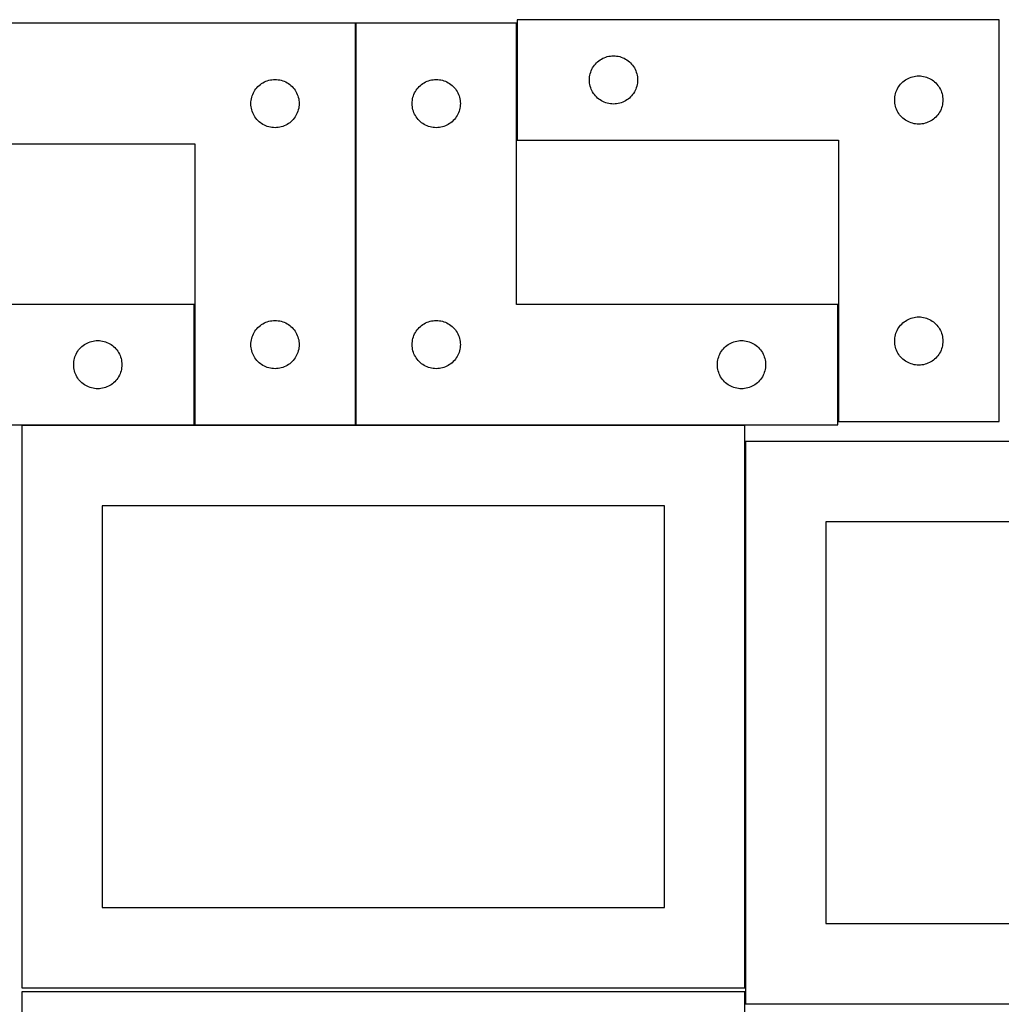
# Model space of a CAD drawing. Header units: millimetres. Extents: x 7 to 1243, y 7 to 2493.
# Tile 18 of 19: x 549 to 915, y 2116 to 2483. Entities that reach past the tile are written whole.
import ezdxf

# ---------------------------------------------------------------- set-up
doc = ezdxf.new("R2010")
doc.units = ezdxf.units.MM
doc.layers.add('COMMON', color=5, linetype='CONTINUOUS', true_color=0x0000ff)
doc.layers.add('CUT', color=7, linetype='CONTINUOUS', true_color=0x000000)

msp = doc.modelspace()

# ---------------------------------------------------------------- linework, layer by layer
at = {"layer": 'COMMON'}
for p, q in [((674.261509, 2331.930532), (674.261509, 2481.930532)), ((734.46151, 2438.251528), (734.46151, 2481.930532)), ((614.061508, 2331.930532), (614.061508, 2376.930532)), ((854.46151, 2333.251528), (854.46151, 2376.930532)), ((613.961507, 2331.830532), (549.562864, 2331.830532)), ((674.161508, 2331.830532), (614.161508, 2331.830532)), ((819.562864, 2331.830532), (674.361509, 2331.830532))]:
    msp.add_line(p, q, dxfattribs=at)
at = {"layer": 'CUT'}
for p, q in [((674.161508, 2481.930532), (494.161508, 2481.930532)), ((674.161508, 2331.930532), (674.161508, 2481.930532)), ((734.361509, 2481.930532), (674.361509, 2481.930532)), ((674.361509, 2481.930532), (674.361509, 2331.930532)), ((734.361509, 2376.930532), (734.361509, 2481.930532)), ((914.56151, 2483.251528), (734.56151, 2483.251528)), ((734.56151, 2483.251528), (734.56151, 2438.251528)), ((914.56151, 2333.251528), (914.56151, 2483.251528)), ((763.794951, 2466.685641), (764.197549, 2467.115489)), ((764.197549, 2467.115489), (764.627397, 2467.518087)), ((764.627397, 2467.518087), (765.082657, 2467.891708)), ((765.082657, 2467.891708), (765.561378, 2468.234755)), ((765.561378, 2468.234755), (766.06151, 2468.545757)), ((766.06151, 2468.545757), (766.580911, 2468.823383)), ((766.580911, 2468.823383), (767.117359, 2469.066444)), ((767.117359, 2469.066444), (767.668555, 2469.273899)), ((767.668555, 2469.273899), (768.232138, 2469.444861)), ((768.232138, 2469.444861), (768.805697, 2469.578596)), ((768.805697, 2469.578596), (769.386774, 2469.674532)), ((769.386774, 2469.674532), (769.972882, 2469.732259)), ((769.972882, 2469.732259), (770.56151, 2469.751528)), ((770.56151, 2469.751528), (771.150138, 2469.732259)), ((771.150138, 2469.732259), (771.736245, 2469.674532)), ((771.736245, 2469.674532), (772.317323, 2469.578596)), ((772.317323, 2469.578596), (772.890881, 2469.444861)), ((772.890881, 2469.444861), (773.454465, 2469.273899)), ((773.454465, 2469.273899), (774.005661, 2469.066444)), ((774.005661, 2469.066444), (774.542108, 2468.823383)), ((774.542108, 2468.823383), (775.06151, 2468.545757)), ((775.06151, 2468.545757), (775.561642, 2468.234755)), ((775.561642, 2468.234755), (776.040363, 2467.891708)), ((776.040363, 2467.891708), (776.495622, 2467.518087)), ((776.495622, 2467.518087), (776.925471, 2467.115489)), ((776.925471, 2467.115489), (777.328068, 2466.685641)), ((761.868177, 2463.0809), (762.039139, 2463.644483)), ((762.039139, 2463.644483), (762.246594, 2464.195679)), ((762.246594, 2464.195679), (762.489655, 2464.732127)), ((762.489655, 2464.732127), (762.767281, 2465.251528)), ((762.767281, 2465.251528), (763.078283, 2465.75166)), ((763.078283, 2465.75166), (763.42133, 2466.230381)), ((763.42133, 2466.230381), (763.794951, 2466.685641)), ((777.328068, 2466.685641), (777.70169, 2466.230381)), ((777.70169, 2466.230381), (778.044736, 2465.75166)), ((778.044736, 2465.75166), (778.355738, 2465.251528)), ((778.355738, 2465.251528), (778.633364, 2464.732127)), ((778.633364, 2464.732127), (778.876426, 2464.195679)), ((778.876426, 2464.195679), (779.083881, 2463.644483)), ((779.083881, 2463.644483), (779.254842, 2463.0809)), ((639.661508, 2459.724761), (640.180909, 2460.002387)), ((640.180909, 2460.002387), (640.717357, 2460.245448)), ((640.717357, 2460.245448), (641.268553, 2460.452904)), ((641.268553, 2460.452904), (641.832136, 2460.623865)), ((641.832136, 2460.623865), (642.405695, 2460.7576)), ((642.405695, 2460.7576), (642.986772, 2460.853536)), ((642.986772, 2460.853536), (643.57288, 2460.911263)), ((643.57288, 2460.911263), (644.161508, 2460.930532)), ((644.161508, 2460.930532), (644.750136, 2460.911263)), ((644.750136, 2460.911263), (645.336243, 2460.853536)), ((645.336243, 2460.853536), (645.917321, 2460.7576)), ((645.917321, 2460.7576), (646.490879, 2460.623865)), ((646.490879, 2460.623865), (647.054463, 2460.452904)), ((647.054463, 2460.452904), (647.605659, 2460.245448)), ((647.605659, 2460.245448), (648.142106, 2460.002387)), ((648.142106, 2460.002387), (648.661508, 2459.724761)), ((699.861509, 2459.724761), (700.38091, 2460.002387)), ((700.38091, 2460.002387), (700.917358, 2460.245448)), ((700.917358, 2460.245448), (701.468554, 2460.452904)), ((701.468554, 2460.452904), (702.032137, 2460.623865)), ((702.032137, 2460.623865), (702.605696, 2460.7576)), ((702.605696, 2460.7576), (703.186773, 2460.853536)), ((703.186773, 2460.853536), (703.772881, 2460.911263)), ((703.772881, 2460.911263), (704.361509, 2460.930532)), ((704.361509, 2460.930532), (704.950137, 2460.911263)), ((704.950137, 2460.911263), (705.536244, 2460.853536)), ((705.536244, 2460.853536), (706.117322, 2460.7576)), ((706.117322, 2460.7576), (706.69088, 2460.623865)), ((706.69088, 2460.623865), (707.254464, 2460.452904)), ((707.254464, 2460.452904), (707.80566, 2460.245448)), ((707.80566, 2460.245448), (708.342107, 2460.002387)), ((708.342107, 2460.002387), (708.861509, 2459.724761)), ((761.56151, 2460.751528), (761.580779, 2461.340156)), ((761.580779, 2460.1629), (761.56151, 2460.751528)), ((761.580779, 2461.340156), (761.638506, 2461.926264)), ((761.638506, 2459.576793), (761.580779, 2460.1629)), ((761.638506, 2461.926264), (761.734442, 2462.507341)), ((761.734442, 2462.507341), (761.868177, 2463.0809)), ((779.254842, 2463.0809), (779.388577, 2462.507341)), ((779.388577, 2462.507341), (779.484513, 2461.926264)), ((779.484513, 2461.926264), (779.54224, 2461.340156)), ((779.54224, 2460.1629), (779.484513, 2459.576793)), ((779.54224, 2461.340156), (779.56151, 2460.751528)), ((779.56151, 2460.751528), (779.54224, 2460.1629)), ((878.197549, 2459.615489), (878.627397, 2460.018087)), ((878.627397, 2460.018087), (879.082657, 2460.391708)), ((879.082657, 2460.391708), (879.561378, 2460.734755)), ((879.561378, 2460.734755), (880.06151, 2461.045757)), ((880.06151, 2461.045757), (880.580911, 2461.323383)), ((880.580911, 2461.323383), (881.117359, 2461.566444)), ((881.117359, 2461.566444), (881.668555, 2461.773899)), ((881.668555, 2461.773899), (882.232138, 2461.944861)), ((882.232138, 2461.944861), (882.805697, 2462.078596)), ((882.805697, 2462.078596), (883.386774, 2462.174532)), ((883.386774, 2462.174532), (883.972882, 2462.232259)), ((883.972882, 2462.232259), (884.56151, 2462.251528)), ((884.56151, 2462.251528), (885.150138, 2462.232259)), ((885.150138, 2462.232259), (885.736245, 2462.174532)), ((885.736245, 2462.174532), (886.317323, 2462.078596)), ((886.317323, 2462.078596), (886.890881, 2461.944861)), ((886.890881, 2461.944861), (887.454465, 2461.773899)), ((887.454465, 2461.773899), (888.005661, 2461.566444)), ((888.005661, 2461.566444), (888.542108, 2461.323383)), ((888.542108, 2461.323383), (889.06151, 2461.045757)), ((889.06151, 2461.045757), (889.561642, 2460.734755)), ((889.561642, 2460.734755), (890.040363, 2460.391708)), ((890.040363, 2460.391708), (890.495622, 2460.018087)), ((890.495622, 2460.018087), (890.925471, 2459.615489)), ((636.089653, 2455.911131), (636.367279, 2456.430532)), ((636.367279, 2456.430532), (636.678281, 2456.930664)), ((636.678281, 2456.930664), (637.021328, 2457.409385)), ((637.021328, 2457.409385), (637.394949, 2457.864645)), ((637.394949, 2457.864645), (637.797547, 2458.294493)), ((637.797547, 2458.294493), (638.227395, 2458.697091)), ((638.227395, 2458.697091), (638.682655, 2459.070712)), ((638.682655, 2459.070712), (639.161376, 2459.413759)), ((639.161376, 2459.413759), (639.661508, 2459.724761)), ((648.661508, 2459.724761), (649.16164, 2459.413759)), ((649.16164, 2459.413759), (649.640361, 2459.070712)), ((649.640361, 2459.070712), (650.09562, 2458.697091)), ((650.09562, 2458.697091), (650.525469, 2458.294493)), ((650.525469, 2458.294493), (650.928066, 2457.864645)), ((650.928066, 2457.864645), (651.301688, 2457.409385)), ((651.301688, 2457.409385), (651.644734, 2456.930664)), ((651.644734, 2456.930664), (651.955736, 2456.430532)), ((651.955736, 2456.430532), (652.233362, 2455.911131)), ((696.289654, 2455.911131), (696.56728, 2456.430532)), ((696.56728, 2456.430532), (696.878282, 2456.930664)), ((696.878282, 2456.930664), (697.221329, 2457.409385)), ((697.221329, 2457.409385), (697.59495, 2457.864645)), ((697.59495, 2457.864645), (697.997548, 2458.294493)), ((697.997548, 2458.294493), (698.427396, 2458.697091)), ((698.427396, 2458.697091), (698.882656, 2459.070712)), ((698.882656, 2459.070712), (699.361377, 2459.413759)), ((699.361377, 2459.413759), (699.861509, 2459.724761)), ((708.861509, 2459.724761), (709.361641, 2459.413759)), ((709.361641, 2459.413759), (709.840362, 2459.070712)), ((709.840362, 2459.070712), (710.295621, 2458.697091)), ((710.295621, 2458.697091), (710.72547, 2458.294493)), ((710.72547, 2458.294493), (711.128067, 2457.864645)), ((711.128067, 2457.864645), (711.501689, 2457.409385)), ((711.501689, 2457.409385), (711.844735, 2456.930664)), ((711.844735, 2456.930664), (712.155737, 2456.430532)), ((712.155737, 2456.430532), (712.433363, 2455.911131)), ((761.734442, 2458.995715), (761.638506, 2459.576793)), ((761.868177, 2458.422157), (761.734442, 2458.995715)), ((762.039139, 2457.858573), (761.868177, 2458.422157)), ((762.246594, 2457.307377), (762.039139, 2457.858573)), ((762.489655, 2456.77093), (762.246594, 2457.307377)), ((762.767281, 2456.251528), (762.489655, 2456.77093)), ((763.078283, 2455.751396), (762.767281, 2456.251528)), ((778.355738, 2456.251528), (778.044736, 2455.751396)), ((778.633364, 2456.77093), (778.355738, 2456.251528)), ((778.876426, 2457.307377), (778.633364, 2456.77093)), ((779.083881, 2457.858573), (778.876426, 2457.307377)), ((779.254842, 2458.422157), (779.083881, 2457.858573)), ((779.388577, 2458.995715), (779.254842, 2458.422157)), ((779.484513, 2459.576793), (779.388577, 2458.995715)), ((875.868177, 2455.5809), (876.039139, 2456.144483)), ((876.039139, 2456.144483), (876.246594, 2456.695679)), ((876.246594, 2456.695679), (876.489655, 2457.232127)), ((876.489655, 2457.232127), (876.767281, 2457.751528)), ((876.767281, 2457.751528), (877.078283, 2458.25166)), ((877.078283, 2458.25166), (877.42133, 2458.730381)), ((877.42133, 2458.730381), (877.794951, 2459.185641)), ((877.794951, 2459.185641), (878.197549, 2459.615489)), ((890.925471, 2459.615489), (891.328068, 2459.185641)), ((891.328068, 2459.185641), (891.70169, 2458.730381)), ((891.70169, 2458.730381), (892.044736, 2458.25166)), ((892.044736, 2458.25166), (892.355738, 2457.751528)), ((892.355738, 2457.751528), (892.633364, 2457.232127)), ((892.633364, 2457.232127), (892.876426, 2456.695679)), ((892.876426, 2456.695679), (893.083881, 2456.144483)), ((893.083881, 2456.144483), (893.254842, 2455.5809)), ((635.161508, 2451.930532), (635.180777, 2452.519161)), ((635.180777, 2452.519161), (635.238504, 2453.105268)), ((635.238504, 2453.105268), (635.33444, 2453.686345)), ((635.33444, 2453.686345), (635.468175, 2454.259904)), ((635.468175, 2454.259904), (635.639137, 2454.823488)), ((635.639137, 2454.823488), (635.846592, 2455.374683)), ((635.846592, 2455.374683), (636.089653, 2455.911131)), ((652.233362, 2455.911131), (652.476424, 2455.374683)), ((652.476424, 2455.374683), (652.683879, 2454.823488)), ((652.683879, 2454.823488), (652.85484, 2454.259904)), ((652.85484, 2454.259904), (652.988575, 2453.686345)), ((652.988575, 2453.686345), (653.084511, 2453.105268)), ((653.084511, 2453.105268), (653.142238, 2452.519161)), ((653.142238, 2452.519161), (653.161508, 2451.930532)), ((695.361509, 2451.930532), (695.380778, 2452.519161)), ((695.380778, 2452.519161), (695.438505, 2453.105268)), ((695.438505, 2453.105268), (695.534441, 2453.686345)), ((695.534441, 2453.686345), (695.668176, 2454.259904)), ((695.668176, 2454.259904), (695.839138, 2454.823488)), ((695.839138, 2454.823488), (696.046593, 2455.374683)), ((696.046593, 2455.374683), (696.289654, 2455.911131)), ((712.433363, 2455.911131), (712.676425, 2455.374683)), ((712.676425, 2455.374683), (712.88388, 2454.823488)), ((712.88388, 2454.823488), (713.054841, 2454.259904)), ((713.054841, 2454.259904), (713.188576, 2453.686345)), ((713.188576, 2453.686345), (713.284512, 2453.105268)), ((713.284512, 2453.105268), (713.342239, 2452.519161)), ((713.342239, 2452.519161), (713.361509, 2451.930532)), ((763.42133, 2455.272675), (763.078283, 2455.751396)), ((763.794951, 2454.817416), (763.42133, 2455.272675)), ((764.197549, 2454.387567), (763.794951, 2454.817416)), ((764.627397, 2453.98497), (764.197549, 2454.387567)), ((765.082657, 2453.611348), (764.627397, 2453.98497)), ((765.561378, 2453.268302), (765.082657, 2453.611348)), ((766.06151, 2452.9573), (765.561378, 2453.268302)), ((766.580911, 2452.679674), (766.06151, 2452.9573)), ((767.117359, 2452.436613), (766.580911, 2452.679674)), ((767.668555, 2452.229157), (767.117359, 2452.436613)), ((774.005661, 2452.436613), (773.454465, 2452.229157)), ((774.542108, 2452.679674), (774.005661, 2452.436613)), ((775.06151, 2452.9573), (774.542108, 2452.679674)), ((775.561642, 2453.268302), (775.06151, 2452.9573)), ((776.040363, 2453.611348), (775.561642, 2453.268302)), ((776.495622, 2453.98497), (776.040363, 2453.611348)), ((776.925471, 2454.387567), (776.495622, 2453.98497)), ((777.328068, 2454.817416), (776.925471, 2454.387567)), ((777.70169, 2455.272675), (777.328068, 2454.817416)), ((778.044736, 2455.751396), (777.70169, 2455.272675)), ((875.56151, 2453.251528), (875.580779, 2453.840156)), ((875.580779, 2452.6629), (875.56151, 2453.251528)), ((875.580779, 2453.840156), (875.638506, 2454.426264)), ((875.638506, 2452.076793), (875.580779, 2452.6629)), ((875.638506, 2454.426264), (875.734442, 2455.007341)), ((875.734442, 2455.007341), (875.868177, 2455.5809)), ((893.254842, 2455.5809), (893.388577, 2455.007341)), ((893.388577, 2455.007341), (893.484513, 2454.426264)), ((893.484513, 2454.426264), (893.54224, 2453.840156)), ((893.54224, 2452.6629), (893.484513, 2452.076793)), ((893.54224, 2453.840156), (893.56151, 2453.251528)), ((893.56151, 2453.251528), (893.54224, 2452.6629)), ((635.180777, 2451.341904), (635.161508, 2451.930532)), ((635.238504, 2450.755797), (635.180777, 2451.341904)), ((635.33444, 2450.174719), (635.238504, 2450.755797)), ((635.468175, 2449.601161), (635.33444, 2450.174719)), ((635.639137, 2449.037577), (635.468175, 2449.601161)), ((635.846592, 2448.486381), (635.639137, 2449.037577)), ((652.683879, 2449.037577), (652.476424, 2448.486381)), ((652.85484, 2449.601161), (652.683879, 2449.037577)), ((652.988575, 2450.174719), (652.85484, 2449.601161)), ((653.084511, 2450.755797), (652.988575, 2450.174719)), ((653.142238, 2451.341904), (653.084511, 2450.755797)), ((653.161508, 2451.930532), (653.142238, 2451.341904)), ((695.380778, 2451.341904), (695.361509, 2451.930532)), ((695.438505, 2450.755797), (695.380778, 2451.341904)), ((695.534441, 2450.174719), (695.438505, 2450.755797)), ((695.668176, 2449.601161), (695.534441, 2450.174719)), ((695.839138, 2449.037577), (695.668176, 2449.601161)), ((696.046593, 2448.486381), (695.839138, 2449.037577)), ((712.88388, 2449.037577), (712.676425, 2448.486381)), ((713.054841, 2449.601161), (712.88388, 2449.037577)), ((713.188576, 2450.174719), (713.054841, 2449.601161)), ((713.284512, 2450.755797), (713.188576, 2450.174719)), ((713.342239, 2451.341904), (713.284512, 2450.755797)), ((713.361509, 2451.930532), (713.342239, 2451.341904)), ((768.232138, 2452.058196), (767.668555, 2452.229157)), ((768.805697, 2451.924461), (768.232138, 2452.058196)), ((769.386774, 2451.828525), (768.805697, 2451.924461)), ((769.972882, 2451.770798), (769.386774, 2451.828525)), ((770.56151, 2451.751528), (769.972882, 2451.770798)), ((771.150138, 2451.770798), (770.56151, 2451.751528)), ((771.736245, 2451.828525), (771.150138, 2451.770798)), ((772.317323, 2451.924461), (771.736245, 2451.828525)), ((772.890881, 2452.058196), (772.317323, 2451.924461)), ((773.454465, 2452.229157), (772.890881, 2452.058196)), ((875.734442, 2451.495715), (875.638506, 2452.076793)), ((875.868177, 2450.922157), (875.734442, 2451.495715)), ((876.039139, 2450.358573), (875.868177, 2450.922157)), ((876.246594, 2449.807377), (876.039139, 2450.358573)), ((876.489655, 2449.27093), (876.246594, 2449.807377)), ((876.767281, 2448.751528), (876.489655, 2449.27093)), ((877.078283, 2448.251396), (876.767281, 2448.751528)), ((892.355738, 2448.751528), (892.044736, 2448.251396)), ((892.633364, 2449.27093), (892.355738, 2448.751528)), ((892.876426, 2449.807377), (892.633364, 2449.27093)), ((893.083881, 2450.358573), (892.876426, 2449.807377)), ((893.254842, 2450.922157), (893.083881, 2450.358573)), ((893.388577, 2451.495715), (893.254842, 2450.922157)), ((893.484513, 2452.076793), (893.388577, 2451.495715)), ((636.089653, 2447.949934), (635.846592, 2448.486381)), ((636.367279, 2447.430532), (636.089653, 2447.949934)), ((636.678281, 2446.9304), (636.367279, 2447.430532)), ((637.021328, 2446.451679), (636.678281, 2446.9304)), ((637.394949, 2445.99642), (637.021328, 2446.451679)), ((637.797547, 2445.566571), (637.394949, 2445.99642)), ((638.227395, 2445.163974), (637.797547, 2445.566571)), ((638.682655, 2444.790352), (638.227395, 2445.163974)), ((650.09562, 2445.163974), (649.640361, 2444.790352)), ((650.525469, 2445.566571), (650.09562, 2445.163974)), ((650.928066, 2445.99642), (650.525469, 2445.566571)), ((651.301688, 2446.451679), (650.928066, 2445.99642)), ((651.644734, 2446.9304), (651.301688, 2446.451679)), ((651.955736, 2447.430532), (651.644734, 2446.9304)), ((652.233362, 2447.949934), (651.955736, 2447.430532)), ((652.476424, 2448.486381), (652.233362, 2447.949934)), ((696.289654, 2447.949934), (696.046593, 2448.486381)), ((696.56728, 2447.430532), (696.289654, 2447.949934)), ((696.878282, 2446.9304), (696.56728, 2447.430532)), ((697.221329, 2446.451679), (696.878282, 2446.9304)), ((697.59495, 2445.99642), (697.221329, 2446.451679)), ((697.997548, 2445.566571), (697.59495, 2445.99642)), ((698.427396, 2445.163974), (697.997548, 2445.566571)), ((698.882656, 2444.790352), (698.427396, 2445.163974)), ((710.295621, 2445.163974), (709.840362, 2444.790352)), ((710.72547, 2445.566571), (710.295621, 2445.163974)), ((711.128067, 2445.99642), (710.72547, 2445.566571)), ((711.501689, 2446.451679), (711.128067, 2445.99642)), ((711.844735, 2446.9304), (711.501689, 2446.451679)), ((712.155737, 2447.430532), (711.844735, 2446.9304)), ((712.433363, 2447.949934), (712.155737, 2447.430532)), ((712.676425, 2448.486381), (712.433363, 2447.949934)), ((877.42133, 2447.772675), (877.078283, 2448.251396)), ((877.794951, 2447.317416), (877.42133, 2447.772675)), ((878.197549, 2446.887567), (877.794951, 2447.317416)), ((878.627397, 2446.48497), (878.197549, 2446.887567)), ((879.082657, 2446.111348), (878.627397, 2446.48497)), ((879.561378, 2445.768302), (879.082657, 2446.111348)), ((880.06151, 2445.4573), (879.561378, 2445.768302)), ((880.580911, 2445.179674), (880.06151, 2445.4573)), ((881.117359, 2444.936613), (880.580911, 2445.179674)), ((888.542108, 2445.179674), (888.005661, 2444.936613)), ((889.06151, 2445.4573), (888.542108, 2445.179674)), ((889.561642, 2445.768302), (889.06151, 2445.4573)), ((890.040363, 2446.111348), (889.561642, 2445.768302)), ((890.495622, 2446.48497), (890.040363, 2446.111348)), ((890.925471, 2446.887567), (890.495622, 2446.48497)), ((891.328068, 2447.317416), (890.925471, 2446.887567)), ((891.70169, 2447.772675), (891.328068, 2447.317416)), ((892.044736, 2448.251396), (891.70169, 2447.772675)), ((639.161376, 2444.447306), (638.682655, 2444.790352)), ((639.661508, 2444.136304), (639.161376, 2444.447306)), ((640.180909, 2443.858678), (639.661508, 2444.136304)), ((640.717357, 2443.615617), (640.180909, 2443.858678)), ((641.268553, 2443.408161), (640.717357, 2443.615617)), ((641.832136, 2443.2372), (641.268553, 2443.408161)), ((642.405695, 2443.103465), (641.832136, 2443.2372)), ((642.986772, 2443.007529), (642.405695, 2443.103465)), ((643.57288, 2442.949802), (642.986772, 2443.007529)), ((644.161508, 2442.930532), (643.57288, 2442.949802)), ((644.750136, 2442.949802), (644.161508, 2442.930532)), ((645.336243, 2443.007529), (644.750136, 2442.949802)), ((645.917321, 2443.103465), (645.336243, 2443.007529)), ((646.490879, 2443.2372), (645.917321, 2443.103465)), ((647.054463, 2443.408161), (646.490879, 2443.2372)), ((647.605659, 2443.615617), (647.054463, 2443.408161)), ((648.142106, 2443.858678), (647.605659, 2443.615617)), ((648.661508, 2444.136304), (648.142106, 2443.858678)), ((649.16164, 2444.447306), (648.661508, 2444.136304)), ((649.640361, 2444.790352), (649.16164, 2444.447306)), ((699.361377, 2444.447306), (698.882656, 2444.790352)), ((699.861509, 2444.136304), (699.361377, 2444.447306)), ((700.38091, 2443.858678), (699.861509, 2444.136304)), ((700.917358, 2443.615617), (700.38091, 2443.858678)), ((701.468554, 2443.408161), (700.917358, 2443.615617)), ((702.032137, 2443.2372), (701.468554, 2443.408161)), ((702.605696, 2443.103465), (702.032137, 2443.2372)), ((703.186773, 2443.007529), (702.605696, 2443.103465)), ((703.772881, 2442.949802), (703.186773, 2443.007529)), ((704.361509, 2442.930532), (703.772881, 2442.949802)), ((704.950137, 2442.949802), (704.361509, 2442.930532)), ((705.536244, 2443.007529), (704.950137, 2442.949802)), ((706.117322, 2443.103465), (705.536244, 2443.007529)), ((706.69088, 2443.2372), (706.117322, 2443.103465)), ((707.254464, 2443.408161), (706.69088, 2443.2372)), ((707.80566, 2443.615617), (707.254464, 2443.408161)), ((708.342107, 2443.858678), (707.80566, 2443.615617)), ((708.861509, 2444.136304), (708.342107, 2443.858678)), ((709.361641, 2444.447306), (708.861509, 2444.136304)), ((709.840362, 2444.790352), (709.361641, 2444.447306)), ((881.668555, 2444.729157), (881.117359, 2444.936613)), ((882.232138, 2444.558196), (881.668555, 2444.729157)), ((882.805697, 2444.424461), (882.232138, 2444.558196)), ((883.386774, 2444.328525), (882.805697, 2444.424461)), ((883.972882, 2444.270798), (883.386774, 2444.328525)), ((884.56151, 2444.251528), (883.972882, 2444.270798)), ((885.150138, 2444.270798), (884.56151, 2444.251528)), ((885.736245, 2444.328525), (885.150138, 2444.270798)), ((886.317323, 2444.424461), (885.736245, 2444.328525)), ((886.890881, 2444.558196), (886.317323, 2444.424461)), ((887.454465, 2444.729157), (886.890881, 2444.558196)), ((888.005661, 2444.936613), (887.454465, 2444.729157)), ((734.56151, 2438.251528), (854.56151, 2438.251528)), ((854.56151, 2438.251528), (854.56151, 2333.251528)), ((494.161508, 2436.930532), (614.161508, 2436.930532)), ((614.161508, 2436.930532), (614.161508, 2331.930532)), ((613.961507, 2376.930532), (493.961507, 2376.930532)), ((613.961507, 2331.930532), (613.961507, 2376.930532)), ((854.361509, 2376.930532), (734.361509, 2376.930532)), ((854.361509, 2331.930532), (854.361509, 2376.930532)), ((880.580911, 2371.323383), (881.117359, 2371.566444)), ((881.117359, 2371.566444), (881.668555, 2371.773899)), ((881.668555, 2371.773899), (882.232138, 2371.944861)), ((882.232138, 2371.944861), (882.805697, 2372.078596)), ((882.805697, 2372.078596), (883.386774, 2372.174532)), ((883.386774, 2372.174532), (883.972882, 2372.232259)), ((883.972882, 2372.232259), (884.56151, 2372.251528)), ((884.56151, 2372.251528), (885.150138, 2372.232259)), ((885.150138, 2372.232259), (885.736245, 2372.174532)), ((885.736245, 2372.174532), (886.317323, 2372.078596)), ((886.317323, 2372.078596), (886.890881, 2371.944861)), ((886.890881, 2371.944861), (887.454465, 2371.773899)), ((887.454465, 2371.773899), (888.005661, 2371.566444)), ((888.005661, 2371.566444), (888.542108, 2371.323383)), ((637.021328, 2367.409385), (637.394949, 2367.864645)), ((637.394949, 2367.864645), (637.797547, 2368.294493)), ((637.797547, 2368.294493), (638.227395, 2368.697091)), ((638.227395, 2368.697091), (638.682655, 2369.070712)), ((638.682655, 2369.070712), (639.161376, 2369.413759)), ((639.161376, 2369.413759), (639.661508, 2369.724761)), ((639.661508, 2369.724761), (640.180909, 2370.002387)), ((640.180909, 2370.002387), (640.717357, 2370.245448)), ((640.717357, 2370.245448), (641.268553, 2370.452904)), ((641.268553, 2370.452904), (641.832136, 2370.623865)), ((641.832136, 2370.623865), (642.405695, 2370.7576)), ((642.405695, 2370.7576), (642.986772, 2370.853536)), ((642.986772, 2370.853536), (643.57288, 2370.911263)), ((643.57288, 2370.911263), (644.161508, 2370.930532)), ((644.161508, 2370.930532), (644.750136, 2370.911263)), ((644.750136, 2370.911263), (645.336243, 2370.853536)), ((645.336243, 2370.853536), (645.917321, 2370.7576)), ((645.917321, 2370.7576), (646.490879, 2370.623865)), ((646.490879, 2370.623865), (647.054463, 2370.452904)), ((647.054463, 2370.452904), (647.605659, 2370.245448)), ((647.605659, 2370.245448), (648.142106, 2370.002387)), ((648.142106, 2370.002387), (648.661508, 2369.724761)), ((648.661508, 2369.724761), (649.16164, 2369.413759)), ((649.16164, 2369.413759), (649.640361, 2369.070712)), ((649.640361, 2369.070712), (650.09562, 2368.697091)), ((650.09562, 2368.697091), (650.525469, 2368.294493)), ((650.525469, 2368.294493), (650.928066, 2367.864645)), ((650.928066, 2367.864645), (651.301688, 2367.409385)), ((697.221329, 2367.409385), (697.59495, 2367.864645)), ((697.59495, 2367.864645), (697.997548, 2368.294493)), ((697.997548, 2368.294493), (698.427396, 2368.697091)), ((698.427396, 2368.697091), (698.882656, 2369.070712)), ((698.882656, 2369.070712), (699.361377, 2369.413759)), ((699.361377, 2369.413759), (699.861509, 2369.724761)), ((699.861509, 2369.724761), (700.38091, 2370.002387)), ((700.38091, 2370.002387), (700.917358, 2370.245448)), ((700.917358, 2370.245448), (701.468554, 2370.452904)), ((701.468554, 2370.452904), (702.032137, 2370.623865)), ((702.032137, 2370.623865), (702.605696, 2370.7576)), ((702.605696, 2370.7576), (703.186773, 2370.853536)), ((703.186773, 2370.853536), (703.772881, 2370.911263)), ((703.772881, 2370.911263), (704.361509, 2370.930532)), ((704.361509, 2370.930532), (704.950137, 2370.911263)), ((704.950137, 2370.911263), (705.536244, 2370.853536)), ((705.536244, 2370.853536), (706.117322, 2370.7576)), ((706.117322, 2370.7576), (706.69088, 2370.623865)), ((706.69088, 2370.623865), (707.254464, 2370.452904)), ((707.254464, 2370.452904), (707.80566, 2370.245448)), ((707.80566, 2370.245448), (708.342107, 2370.002387)), ((708.342107, 2370.002387), (708.861509, 2369.724761)), ((708.861509, 2369.724761), (709.361641, 2369.413759)), ((709.361641, 2369.413759), (709.840362, 2369.070712)), ((709.840362, 2369.070712), (710.295621, 2368.697091)), ((710.295621, 2368.697091), (710.72547, 2368.294493)), ((710.72547, 2368.294493), (711.128067, 2367.864645)), ((711.128067, 2367.864645), (711.501689, 2367.409385)), ((876.767281, 2367.751528), (877.078283, 2368.25166)), ((877.078283, 2368.25166), (877.42133, 2368.730381)), ((877.42133, 2368.730381), (877.794951, 2369.185641)), ((877.794951, 2369.185641), (878.197549, 2369.615489)), ((878.197549, 2369.615489), (878.627397, 2370.018087)), ((878.627397, 2370.018087), (879.082657, 2370.391708)), ((879.082657, 2370.391708), (879.561378, 2370.734755)), ((879.561378, 2370.734755), (880.06151, 2371.045757)), ((880.06151, 2371.045757), (880.580911, 2371.323383)), ((888.542108, 2371.323383), (889.06151, 2371.045757)), ((889.06151, 2371.045757), (889.561642, 2370.734755)), ((889.561642, 2370.734755), (890.040363, 2370.391708)), ((890.040363, 2370.391708), (890.495622, 2370.018087)), ((890.495622, 2370.018087), (890.925471, 2369.615489)), ((890.925471, 2369.615489), (891.328068, 2369.185641)), ((891.328068, 2369.185641), (891.70169, 2368.730381)), ((891.70169, 2368.730381), (892.044736, 2368.25166)), ((892.044736, 2368.25166), (892.355738, 2367.751528)), ((635.33444, 2363.686345), (635.468175, 2364.259904)), ((635.468175, 2364.259904), (635.639137, 2364.823488)), ((635.639137, 2364.823488), (635.846592, 2365.374683)), ((635.846592, 2365.374683), (636.089653, 2365.911131)), ((636.089653, 2365.911131), (636.367279, 2366.430532)), ((636.367279, 2366.430532), (636.678281, 2366.930664)), ((636.678281, 2366.930664), (637.021328, 2367.409385)), ((651.301688, 2367.409385), (651.644734, 2366.930664)), ((651.644734, 2366.930664), (651.955736, 2366.430532)), ((651.955736, 2366.430532), (652.233362, 2365.911131)), ((652.233362, 2365.911131), (652.476424, 2365.374683)), ((652.476424, 2365.374683), (652.683879, 2364.823488)), ((652.683879, 2364.823488), (652.85484, 2364.259904)), ((652.85484, 2364.259904), (652.988575, 2363.686345)), ((695.534441, 2363.686345), (695.668176, 2364.259904)), ((695.668176, 2364.259904), (695.839138, 2364.823488)), ((695.839138, 2364.823488), (696.046593, 2365.374683)), ((696.046593, 2365.374683), (696.289654, 2365.911131)), ((696.289654, 2365.911131), (696.56728, 2366.430532)), ((696.56728, 2366.430532), (696.878282, 2366.930664)), ((696.878282, 2366.930664), (697.221329, 2367.409385)), ((711.501689, 2367.409385), (711.844735, 2366.930664)), ((711.844735, 2366.930664), (712.155737, 2366.430532)), ((712.155737, 2366.430532), (712.433363, 2365.911131)), ((712.433363, 2365.911131), (712.676425, 2365.374683)), ((712.676425, 2365.374683), (712.88388, 2364.823488)), ((712.88388, 2364.823488), (713.054841, 2364.259904)), ((713.054841, 2364.259904), (713.188576, 2363.686345)), ((875.580779, 2363.840156), (875.638506, 2364.426264)), ((875.638506, 2364.426264), (875.734442, 2365.007341)), ((875.734442, 2365.007341), (875.868177, 2365.5809)), ((875.868177, 2365.5809), (876.039139, 2366.144483)), ((876.039139, 2366.144483), (876.246594, 2366.695679)), ((876.246594, 2366.695679), (876.489655, 2367.232127)), ((876.489655, 2367.232127), (876.767281, 2367.751528)), ((892.355738, 2367.751528), (892.633364, 2367.232127)), ((892.633364, 2367.232127), (892.876426, 2366.695679)), ((892.876426, 2366.695679), (893.083881, 2366.144483)), ((893.083881, 2366.144483), (893.254842, 2365.5809)), ((893.254842, 2365.5809), (893.388577, 2365.007341)), ((893.388577, 2365.007341), (893.484513, 2364.426264)), ((893.484513, 2364.426264), (893.54224, 2363.840156)), ((571.194948, 2360.364645), (571.597546, 2360.794493)), ((571.597546, 2360.794493), (572.027394, 2361.197091)), ((572.027394, 2361.197091), (572.482654, 2361.570712)), ((572.482654, 2361.570712), (572.961375, 2361.913759)), ((572.961375, 2361.913759), (573.461507, 2362.224761)), ((573.461507, 2362.224761), (573.980908, 2362.502387)), ((573.980908, 2362.502387), (574.517356, 2362.745448)), ((574.517356, 2362.745448), (575.068552, 2362.952904)), ((575.068552, 2362.952904), (575.632135, 2363.123865)), ((575.632135, 2363.123865), (576.205694, 2363.2576)), ((576.205694, 2363.2576), (576.786771, 2363.353536)), ((576.786771, 2363.353536), (577.372879, 2363.411263)), ((577.372879, 2363.411263), (577.961507, 2363.430532)), ((577.961507, 2363.430532), (578.550135, 2363.411263)), ((578.550135, 2363.411263), (579.136242, 2363.353536)), ((579.136242, 2363.353536), (579.71732, 2363.2576)), ((579.71732, 2363.2576), (580.290878, 2363.123865)), ((580.290878, 2363.123865), (580.854462, 2362.952904)), ((580.854462, 2362.952904), (581.405658, 2362.745448)), ((581.405658, 2362.745448), (581.942105, 2362.502387)), ((581.942105, 2362.502387), (582.461507, 2362.224761)), ((582.461507, 2362.224761), (582.961639, 2361.913759)), ((582.961639, 2361.913759), (583.44036, 2361.570712)), ((583.44036, 2361.570712), (583.895619, 2361.197091)), ((583.895619, 2361.197091), (584.325468, 2360.794493)), ((584.325468, 2360.794493), (584.728065, 2360.364645)), ((635.161508, 2361.930532), (635.180777, 2362.519161)), ((635.180777, 2361.341904), (635.161508, 2361.930532)), ((635.180777, 2362.519161), (635.238504, 2363.105268)), ((635.238504, 2360.755797), (635.180777, 2361.341904)), ((635.238504, 2363.105268), (635.33444, 2363.686345)), ((635.33444, 2360.174719), (635.238504, 2360.755797)), ((652.988575, 2363.686345), (653.084511, 2363.105268)), ((653.084511, 2360.755797), (652.988575, 2360.174719)), ((653.084511, 2363.105268), (653.142238, 2362.519161)), ((653.142238, 2361.341904), (653.084511, 2360.755797)), ((653.142238, 2362.519161), (653.161508, 2361.930532)), ((653.161508, 2361.930532), (653.142238, 2361.341904)), ((695.361509, 2361.930532), (695.380778, 2362.519161)), ((695.380778, 2361.341904), (695.361509, 2361.930532)), ((695.380778, 2362.519161), (695.438505, 2363.105268)), ((695.438505, 2360.755797), (695.380778, 2361.341904)), ((695.438505, 2363.105268), (695.534441, 2363.686345)), ((695.534441, 2360.174719), (695.438505, 2360.755797)), ((713.188576, 2363.686345), (713.284512, 2363.105268)), ((713.284512, 2360.755797), (713.188576, 2360.174719)), ((713.284512, 2363.105268), (713.342239, 2362.519161)), ((713.342239, 2361.341904), (713.284512, 2360.755797)), ((713.342239, 2362.519161), (713.361509, 2361.930532)), ((713.361509, 2361.930532), (713.342239, 2361.341904)), ((811.59495, 2360.364645), (811.997548, 2360.794493)), ((811.997548, 2360.794493), (812.427396, 2361.197091)), ((812.427396, 2361.197091), (812.882656, 2361.570712)), ((812.882656, 2361.570712), (813.361377, 2361.913759)), ((813.361377, 2361.913759), (813.861509, 2362.224761)), ((813.861509, 2362.224761), (814.38091, 2362.502387)), ((814.38091, 2362.502387), (814.917358, 2362.745448)), ((814.917358, 2362.745448), (815.468554, 2362.952904)), ((815.468554, 2362.952904), (816.032137, 2363.123865)), ((816.032137, 2363.123865), (816.605696, 2363.2576)), ((816.605696, 2363.2576), (817.186773, 2363.353536)), ((817.186773, 2363.353536), (817.772881, 2363.411263)), ((817.772881, 2363.411263), (818.361509, 2363.430532)), ((818.361509, 2363.430532), (818.950137, 2363.411263)), ((818.950137, 2363.411263), (819.536244, 2363.353536)), ((819.536244, 2363.353536), (820.117322, 2363.2576)), ((820.117322, 2363.2576), (820.69088, 2363.123865)), ((820.69088, 2363.123865), (821.254464, 2362.952904)), ((821.254464, 2362.952904), (821.80566, 2362.745448)), ((821.80566, 2362.745448), (822.342107, 2362.502387)), ((822.342107, 2362.502387), (822.861509, 2362.224761)), ((822.861509, 2362.224761), (823.361641, 2361.913759)), ((823.361641, 2361.913759), (823.840362, 2361.570712)), ((823.840362, 2361.570712), (824.295621, 2361.197091)), ((824.295621, 2361.197091), (824.72547, 2360.794493)), ((824.72547, 2360.794493), (825.128067, 2360.364645)), ((875.56151, 2363.251528), (875.580779, 2363.840156)), ((875.580779, 2362.6629), (875.56151, 2363.251528)), ((875.638506, 2362.076793), (875.580779, 2362.6629)), ((875.734442, 2361.495715), (875.638506, 2362.076793)), ((875.868177, 2360.922157), (875.734442, 2361.495715)), ((876.039139, 2360.358573), (875.868177, 2360.922157)), ((893.254842, 2360.922157), (893.083881, 2360.358573)), ((893.388577, 2361.495715), (893.254842, 2360.922157)), ((893.484513, 2362.076793), (893.388577, 2361.495715)), ((893.54224, 2362.6629), (893.484513, 2362.076793)), ((893.54224, 2363.840156), (893.56151, 2363.251528)), ((893.56151, 2363.251528), (893.54224, 2362.6629)), ((569.268174, 2356.759904), (569.439136, 2357.323488)), ((569.439136, 2357.323488), (569.646591, 2357.874683)), ((569.646591, 2357.874683), (569.889652, 2358.411131)), ((569.889652, 2358.411131), (570.167278, 2358.930532)), ((570.167278, 2358.930532), (570.47828, 2359.430664)), ((570.47828, 2359.430664), (570.821327, 2359.909385)), ((570.821327, 2359.909385), (571.194948, 2360.364645)), ((584.728065, 2360.364645), (585.101687, 2359.909385)), ((585.101687, 2359.909385), (585.444733, 2359.430664)), ((585.444733, 2359.430664), (585.755735, 2358.930532)), ((585.755735, 2358.930532), (586.033361, 2358.411131)), ((586.033361, 2358.411131), (586.276423, 2357.874683)), ((586.276423, 2357.874683), (586.483878, 2357.323488)), ((586.483878, 2357.323488), (586.654839, 2356.759904)), ((635.468175, 2359.601161), (635.33444, 2360.174719)), ((635.639137, 2359.037577), (635.468175, 2359.601161)), ((635.846592, 2358.486381), (635.639137, 2359.037577)), ((636.089653, 2357.949934), (635.846592, 2358.486381)), ((636.367279, 2357.430532), (636.089653, 2357.949934)), ((636.678281, 2356.9304), (636.367279, 2357.430532)), ((637.021328, 2356.451679), (636.678281, 2356.9304)), ((651.644734, 2356.9304), (651.301688, 2356.451679)), ((651.955736, 2357.430532), (651.644734, 2356.9304)), ((652.233362, 2357.949934), (651.955736, 2357.430532)), ((652.476424, 2358.486381), (652.233362, 2357.949934)), ((652.683879, 2359.037577), (652.476424, 2358.486381)), ((652.85484, 2359.601161), (652.683879, 2359.037577)), ((652.988575, 2360.174719), (652.85484, 2359.601161)), ((695.668176, 2359.601161), (695.534441, 2360.174719)), ((695.839138, 2359.037577), (695.668176, 2359.601161)), ((696.046593, 2358.486381), (695.839138, 2359.037577)), ((696.289654, 2357.949934), (696.046593, 2358.486381)), ((696.56728, 2357.430532), (696.289654, 2357.949934)), ((696.878282, 2356.9304), (696.56728, 2357.430532)), ((697.221329, 2356.451679), (696.878282, 2356.9304)), ((711.844735, 2356.9304), (711.501689, 2356.451679)), ((712.155737, 2357.430532), (711.844735, 2356.9304)), ((712.433363, 2357.949934), (712.155737, 2357.430532)), ((712.676425, 2358.486381), (712.433363, 2357.949934)), ((712.88388, 2359.037577), (712.676425, 2358.486381)), ((713.054841, 2359.601161), (712.88388, 2359.037577)), ((713.188576, 2360.174719), (713.054841, 2359.601161)), ((809.668176, 2356.759904), (809.839138, 2357.323488)), ((809.839138, 2357.323488), (810.046593, 2357.874683)), ((810.046593, 2357.874683), (810.289654, 2358.411131)), ((810.289654, 2358.411131), (810.56728, 2358.930532)), ((810.56728, 2358.930532), (810.878282, 2359.430664)), ((810.878282, 2359.430664), (811.221329, 2359.909385)), ((811.221329, 2359.909385), (811.59495, 2360.364645)), ((825.128067, 2360.364645), (825.501689, 2359.909385)), ((825.501689, 2359.909385), (825.844735, 2359.430664)), ((825.844735, 2359.430664), (826.155737, 2358.930532)), ((826.155737, 2358.930532), (826.433363, 2358.411131)), ((826.433363, 2358.411131), (826.676425, 2357.874683)), ((826.676425, 2357.874683), (826.88388, 2357.323488)), ((826.88388, 2357.323488), (827.054841, 2356.759904)), ((876.246594, 2359.807377), (876.039139, 2360.358573)), ((876.489655, 2359.27093), (876.246594, 2359.807377)), ((876.767281, 2358.751528), (876.489655, 2359.27093)), ((877.078283, 2358.251396), (876.767281, 2358.751528)), ((877.42133, 2357.772675), (877.078283, 2358.251396)), ((877.794951, 2357.317416), (877.42133, 2357.772675)), ((878.197549, 2356.887567), (877.794951, 2357.317416)), ((878.627397, 2356.48497), (878.197549, 2356.887567)), ((890.925471, 2356.887567), (890.495622, 2356.48497)), ((891.328068, 2357.317416), (890.925471, 2356.887567)), ((891.70169, 2357.772675), (891.328068, 2357.317416)), ((892.044736, 2358.251396), (891.70169, 2357.772675)), ((892.355738, 2358.751528), (892.044736, 2358.251396)), ((892.633364, 2359.27093), (892.355738, 2358.751528)), ((892.876426, 2359.807377), (892.633364, 2359.27093)), ((893.083881, 2360.358573), (892.876426, 2359.807377)), ((568.961507, 2354.430532), (568.980776, 2355.019161)), ((568.980776, 2353.841904), (568.961507, 2354.430532)), ((568.980776, 2355.019161), (569.038503, 2355.605268)), ((569.038503, 2353.255797), (568.980776, 2353.841904)), ((569.038503, 2355.605268), (569.134439, 2356.186345)), ((569.134439, 2352.674719), (569.038503, 2353.255797)), ((569.134439, 2356.186345), (569.268174, 2356.759904)), ((586.654839, 2356.759904), (586.788574, 2356.186345)), ((586.788574, 2356.186345), (586.88451, 2355.605268)), ((586.88451, 2353.255797), (586.788574, 2352.674719)), ((586.88451, 2355.605268), (586.942237, 2355.019161)), ((586.942237, 2353.841904), (586.88451, 2353.255797)), ((586.942237, 2355.019161), (586.961507, 2354.430532)), ((586.961507, 2354.430532), (586.942237, 2353.841904)), ((637.394949, 2355.99642), (637.021328, 2356.451679)), ((637.797547, 2355.566571), (637.394949, 2355.99642)), ((638.227395, 2355.163974), (637.797547, 2355.566571)), ((638.682655, 2354.790352), (638.227395, 2355.163974)), ((639.161376, 2354.447306), (638.682655, 2354.790352)), ((639.661508, 2354.136304), (639.161376, 2354.447306)), ((640.180909, 2353.858678), (639.661508, 2354.136304)), ((640.717357, 2353.615617), (640.180909, 2353.858678)), ((641.268553, 2353.408161), (640.717357, 2353.615617)), ((641.832136, 2353.2372), (641.268553, 2353.408161)), ((642.405695, 2353.103465), (641.832136, 2353.2372)), ((642.986772, 2353.007529), (642.405695, 2353.103465)), ((645.917321, 2353.103465), (645.336243, 2353.007529)), ((646.490879, 2353.2372), (645.917321, 2353.103465)), ((647.054463, 2353.408161), (646.490879, 2353.2372)), ((647.605659, 2353.615617), (647.054463, 2353.408161)), ((648.142106, 2353.858678), (647.605659, 2353.615617)), ((648.661508, 2354.136304), (648.142106, 2353.858678)), ((649.16164, 2354.447306), (648.661508, 2354.136304)), ((649.640361, 2354.790352), (649.16164, 2354.447306)), ((650.09562, 2355.163974), (649.640361, 2354.790352)), ((650.525469, 2355.566571), (650.09562, 2355.163974)), ((650.928066, 2355.99642), (650.525469, 2355.566571)), ((651.301688, 2356.451679), (650.928066, 2355.99642)), ((697.59495, 2355.99642), (697.221329, 2356.451679)), ((697.997548, 2355.566571), (697.59495, 2355.99642)), ((698.427396, 2355.163974), (697.997548, 2355.566571)), ((698.882656, 2354.790352), (698.427396, 2355.163974)), ((699.361377, 2354.447306), (698.882656, 2354.790352)), ((699.861509, 2354.136304), (699.361377, 2354.447306)), ((700.38091, 2353.858678), (699.861509, 2354.136304)), ((700.917358, 2353.615617), (700.38091, 2353.858678)), ((701.468554, 2353.408161), (700.917358, 2353.615617)), ((702.032137, 2353.2372), (701.468554, 2353.408161)), ((702.605696, 2353.103465), (702.032137, 2353.2372)), ((703.186773, 2353.007529), (702.605696, 2353.103465)), ((706.117322, 2353.103465), (705.536244, 2353.007529)), ((706.69088, 2353.2372), (706.117322, 2353.103465)), ((707.254464, 2353.408161), (706.69088, 2353.2372)), ((707.80566, 2353.615617), (707.254464, 2353.408161)), ((708.342107, 2353.858678), (707.80566, 2353.615617)), ((708.861509, 2354.136304), (708.342107, 2353.858678)), ((709.361641, 2354.447306), (708.861509, 2354.136304)), ((709.840362, 2354.790352), (709.361641, 2354.447306)), ((710.295621, 2355.163974), (709.840362, 2354.790352)), ((710.72547, 2355.566571), (710.295621, 2355.163974)), ((711.128067, 2355.99642), (710.72547, 2355.566571)), ((711.501689, 2356.451679), (711.128067, 2355.99642)), ((809.361509, 2354.430532), (809.380778, 2355.019161)), ((809.380778, 2353.841904), (809.361509, 2354.430532)), ((809.380778, 2355.019161), (809.438505, 2355.605268)), ((809.438505, 2353.255797), (809.380778, 2353.841904)), ((809.438505, 2355.605268), (809.534441, 2356.186345)), ((809.534441, 2352.674719), (809.438505, 2353.255797)), ((809.534441, 2356.186345), (809.668176, 2356.759904)), ((827.054841, 2356.759904), (827.188576, 2356.186345)), ((827.188576, 2356.186345), (827.284512, 2355.605268)), ((827.284512, 2353.255797), (827.188576, 2352.674719)), ((827.284512, 2355.605268), (827.342239, 2355.019161)), ((827.342239, 2353.841904), (827.284512, 2353.255797)), ((827.342239, 2355.019161), (827.361509, 2354.430532)), ((827.361509, 2354.430532), (827.342239, 2353.841904)), ((879.082657, 2356.111348), (878.627397, 2356.48497)), ((879.561378, 2355.768302), (879.082657, 2356.111348)), ((880.06151, 2355.4573), (879.561378, 2355.768302)), ((880.580911, 2355.179674), (880.06151, 2355.4573)), ((881.117359, 2354.936613), (880.580911, 2355.179674)), ((881.668555, 2354.729157), (881.117359, 2354.936613)), ((882.232138, 2354.558196), (881.668555, 2354.729157)), ((882.805697, 2354.424461), (882.232138, 2354.558196)), ((883.386774, 2354.328525), (882.805697, 2354.424461)), ((883.972882, 2354.270798), (883.386774, 2354.328525)), ((884.56151, 2354.251528), (883.972882, 2354.270798)), ((885.150138, 2354.270798), (884.56151, 2354.251528)), ((885.736245, 2354.328525), (885.150138, 2354.270798)), ((886.317323, 2354.424461), (885.736245, 2354.328525)), ((886.890881, 2354.558196), (886.317323, 2354.424461)), ((887.454465, 2354.729157), (886.890881, 2354.558196)), ((888.005661, 2354.936613), (887.454465, 2354.729157)), ((888.542108, 2355.179674), (888.005661, 2354.936613)), ((889.06151, 2355.4573), (888.542108, 2355.179674)), ((889.561642, 2355.768302), (889.06151, 2355.4573)), ((890.040363, 2356.111348), (889.561642, 2355.768302)), ((890.495622, 2356.48497), (890.040363, 2356.111348)), ((569.268174, 2352.101161), (569.134439, 2352.674719)), ((569.439136, 2351.537577), (569.268174, 2352.101161)), ((569.646591, 2350.986381), (569.439136, 2351.537577)), ((569.889652, 2350.449934), (569.646591, 2350.986381)), ((570.167278, 2349.930532), (569.889652, 2350.449934)), ((570.47828, 2349.4304), (570.167278, 2349.930532)), ((570.821327, 2348.951679), (570.47828, 2349.4304)), ((585.444733, 2349.4304), (585.101687, 2348.951679)), ((585.755735, 2349.930532), (585.444733, 2349.4304)), ((586.033361, 2350.449934), (585.755735, 2349.930532)), ((586.276423, 2350.986381), (586.033361, 2350.449934)), ((586.483878, 2351.537577), (586.276423, 2350.986381)), ((586.654839, 2352.101161), (586.483878, 2351.537577)), ((586.788574, 2352.674719), (586.654839, 2352.101161)), ((643.57288, 2352.949802), (642.986772, 2353.007529)), ((644.161508, 2352.930532), (643.57288, 2352.949802)), ((644.750136, 2352.949802), (644.161508, 2352.930532)), ((645.336243, 2353.007529), (644.750136, 2352.949802)), ((703.772881, 2352.949802), (703.186773, 2353.007529)), ((704.361509, 2352.930532), (703.772881, 2352.949802)), ((704.950137, 2352.949802), (704.361509, 2352.930532)), ((705.536244, 2353.007529), (704.950137, 2352.949802)), ((809.668176, 2352.101161), (809.534441, 2352.674719)), ((809.839138, 2351.537577), (809.668176, 2352.101161)), ((810.046593, 2350.986381), (809.839138, 2351.537577)), ((810.289654, 2350.449934), (810.046593, 2350.986381)), ((810.56728, 2349.930532), (810.289654, 2350.449934)), ((810.878282, 2349.4304), (810.56728, 2349.930532)), ((811.221329, 2348.951679), (810.878282, 2349.4304)), ((825.844735, 2349.4304), (825.501689, 2348.951679)), ((826.155737, 2349.930532), (825.844735, 2349.4304)), ((826.433363, 2350.449934), (826.155737, 2349.930532)), ((826.676425, 2350.986381), (826.433363, 2350.449934)), ((826.88388, 2351.537577), (826.676425, 2350.986381)), ((827.054841, 2352.101161), (826.88388, 2351.537577)), ((827.188576, 2352.674719), (827.054841, 2352.101161)), ((571.194948, 2348.49642), (570.821327, 2348.951679)), ((571.597546, 2348.066571), (571.194948, 2348.49642)), ((572.027394, 2347.663974), (571.597546, 2348.066571)), ((572.482654, 2347.290352), (572.027394, 2347.663974)), ((572.961375, 2346.947306), (572.482654, 2347.290352)), ((573.461507, 2346.636304), (572.961375, 2346.947306)), ((573.980908, 2346.358678), (573.461507, 2346.636304)), ((574.517356, 2346.115617), (573.980908, 2346.358678)), ((575.068552, 2345.908161), (574.517356, 2346.115617)), ((575.632135, 2345.7372), (575.068552, 2345.908161)), ((580.854462, 2345.908161), (580.290878, 2345.7372)), ((581.405658, 2346.115617), (580.854462, 2345.908161)), ((581.942105, 2346.358678), (581.405658, 2346.115617)), ((582.461507, 2346.636304), (581.942105, 2346.358678)), ((582.961639, 2346.947306), (582.461507, 2346.636304)), ((583.44036, 2347.290352), (582.961639, 2346.947306)), ((583.895619, 2347.663974), (583.44036, 2347.290352)), ((584.325468, 2348.066571), (583.895619, 2347.663974)), ((584.728065, 2348.49642), (584.325468, 2348.066571)), ((585.101687, 2348.951679), (584.728065, 2348.49642)), ((811.59495, 2348.49642), (811.221329, 2348.951679)), ((811.997548, 2348.066571), (811.59495, 2348.49642)), ((812.427396, 2347.663974), (811.997548, 2348.066571)), ((812.882656, 2347.290352), (812.427396, 2347.663974)), ((813.361377, 2346.947306), (812.882656, 2347.290352)), ((813.861509, 2346.636304), (813.361377, 2346.947306)), ((814.38091, 2346.358678), (813.861509, 2346.636304)), ((814.917358, 2346.115617), (814.38091, 2346.358678)), ((815.468554, 2345.908161), (814.917358, 2346.115617)), ((816.032137, 2345.7372), (815.468554, 2345.908161)), ((821.254464, 2345.908161), (820.69088, 2345.7372)), ((821.80566, 2346.115617), (821.254464, 2345.908161)), ((822.342107, 2346.358678), (821.80566, 2346.115617)), ((822.861509, 2346.636304), (822.342107, 2346.358678)), ((823.361641, 2346.947306), (822.861509, 2346.636304)), ((823.840362, 2347.290352), (823.361641, 2346.947306)), ((824.295621, 2347.663974), (823.840362, 2347.290352)), ((824.72547, 2348.066571), (824.295621, 2347.663974)), ((825.128067, 2348.49642), (824.72547, 2348.066571)), ((825.501689, 2348.951679), (825.128067, 2348.49642)), ((576.205694, 2345.603465), (575.632135, 2345.7372)), ((576.786771, 2345.507529), (576.205694, 2345.603465)), ((577.372879, 2345.449802), (576.786771, 2345.507529)), ((577.961507, 2345.430532), (577.372879, 2345.449802)), ((578.550135, 2345.449802), (577.961507, 2345.430532)), ((579.136242, 2345.507529), (578.550135, 2345.449802)), ((579.71732, 2345.603465), (579.136242, 2345.507529)), ((580.290878, 2345.7372), (579.71732, 2345.603465)), ((816.605696, 2345.603465), (816.032137, 2345.7372)), ((817.186773, 2345.507529), (816.605696, 2345.603465)), ((817.772881, 2345.449802), (817.186773, 2345.507529)), ((818.361509, 2345.430532), (817.772881, 2345.449802)), ((818.950137, 2345.449802), (818.361509, 2345.430532)), ((819.536244, 2345.507529), (818.950137, 2345.449802)), ((820.117322, 2345.603465), (819.536244, 2345.507529)), ((820.69088, 2345.7372), (820.117322, 2345.603465)), ((433.961507, 2331.930532), (613.961507, 2331.930532)), ((819.562864, 2331.730531), (549.562864, 2331.730531)), ((549.562864, 2331.730531), (549.562864, 2121.730531)), ((614.161508, 2331.930532), (674.161508, 2331.930532)), ((674.361509, 2331.930532), (854.361509, 2331.930532)), ((819.562864, 2121.730531), (819.562864, 2331.730531)), ((854.56151, 2333.251528), (914.56151, 2333.251528)), ((1089.903435, 2325.749582), (819.903435, 2325.749582)), ((819.903435, 2325.749582), (819.903435, 2115.749582)), ((789.562864, 2301.730531), (579.562864, 2301.730531)), ((579.562864, 2301.730531), (579.562864, 2151.730531)), ((789.562864, 2151.730531), (789.562864, 2301.730531)), ((1059.903435, 2295.749582), (849.903435, 2295.749582)), ((849.903435, 2295.749582), (849.903435, 2145.749582)), ((579.562864, 2151.730531), (789.562864, 2151.730531)), ((849.903435, 2145.749582), (1059.903435, 2145.749582)), ((549.562864, 2121.730531), (819.562864, 2121.730531)), ((819.562864, 2120.209657), (549.562864, 2120.209657)), ((549.562864, 2120.209657), (549.562864, 1910.209657)), ((819.562864, 1910.209657), (819.562864, 2120.209657)), ((819.903435, 2115.749582), (1089.903435, 2115.749582))]:
    msp.add_line(p, q, dxfattribs=at)

doc.saveas('drawing.dxf')
